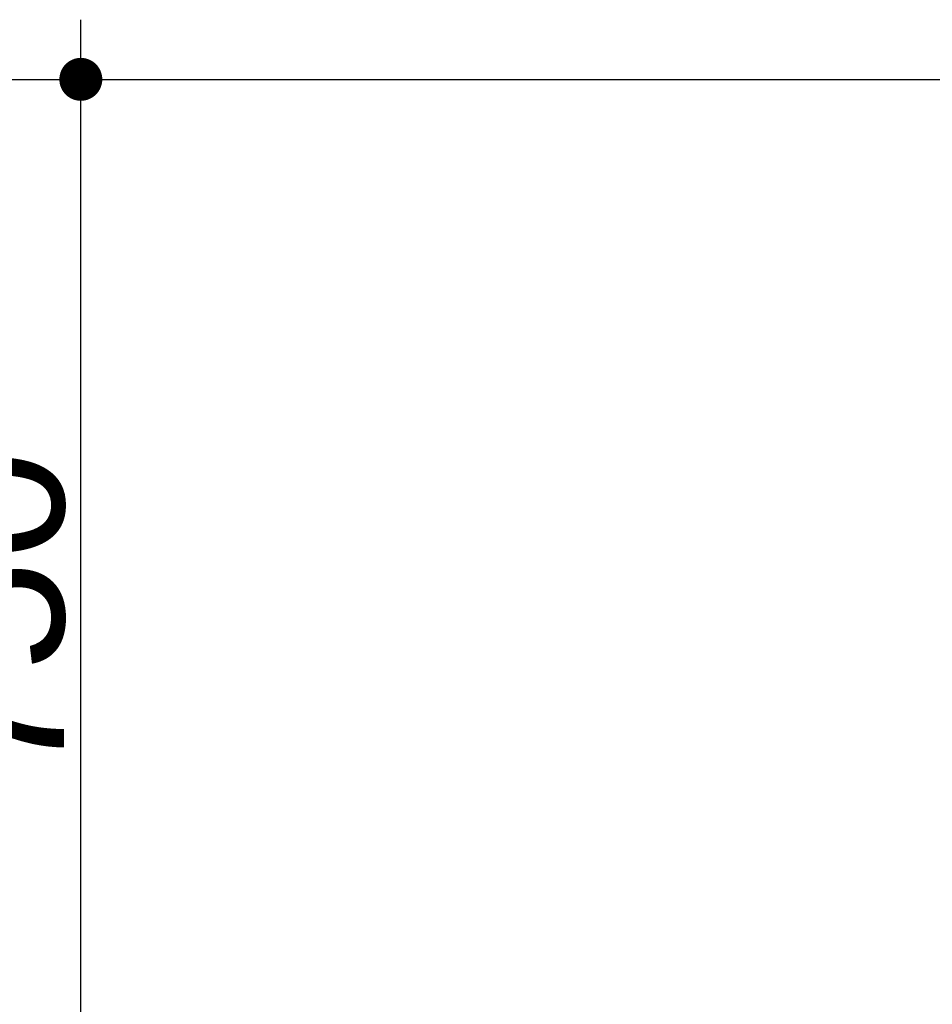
# Model space of a CAD drawing. Header units: metres. Extents: x 63115 to 703450, y -261936 to -53969.
# Tile 154 of 209: x 153735 to 154372, y -126907 to -126219. Entities that reach past the tile are written whole.
import ezdxf

# ---------------------------------------------------------------- set-up
doc = ezdxf.new("R2010")
doc.units = ezdxf.units.M
doc.header["$PDMODE"] = 35
doc.header["$PDSIZE"] = 50
doc.linetypes.add('DASHDOT2', pattern=[12.7, 6.35, -3.175, 0, -3.175])
doc.layers.get('0').update_dxf_attribs({"true_color": 0x83b7c5})
doc.layers.get('DEFPOINTS').update_dxf_attribs({"color": 6})
for name, color, linetype in [('_01-STRAMIENEN', 253, 'DASHDOT2'), ('_03-PROJECTION', 1, 'Continuous'), ('_06-DIMENSIONS', 7, 'Continuous')]:
    doc.layers.add(name, color=color, linetype=linetype)
doc.layers.add('_01Hulplijnen', color=6, linetype='Continuous', plot=False)
doc.styles.add('NIOstandard', font='arial.ttf')
doc.dimstyles.new('NIO-50-KLEIN', dxfattribs={"dimtxt": 100, "dimasz": 10, "dimexe": 2, "dimexo": 5, "dimgap": 10, "dimtad": 1, "dimdec": 0, "dimzin": 0, "dimdsep": 46, "dimtxsty": 'NIOstandard', "dimblk1": 'MAATSTR', "dimblk2": 'MAATSTR', "dimsah": 1, "dimcen": 0, "dimdle": 1.5, "dimse1": 1, "dimse2": 1, "dimclrd": 7, "dimclre": 256, "dimclrt": 256, "dimazin": 0, "dimtfac": 1, "dimtdec": 0, "dimtofl": 0, "dimtmove": 1, "dimatfit": 2, "dimldrblk": 'MAATSTR', "dimfxl": 1, "dimtvp": 1, "dimtolj": 1, "dimtzin": 0, "dimarcsym": 0})

# ---------------------------------------------------------------- blocks, each defined once
blk = doc.blocks.new('MAATSTR')
at = {"linetype": 'Continuous'}
for p, q in [((0, 5), (0, -5)), ((-4.167, 0), (4.167, 0))]:
    blk.add_line(p, q, dxfattribs=at)
at = {"linetype": 'Continuous', "const_width": 1.5}
blk.add_lwpolyline([(-0.75, 0, 1), (0.75, 0, 1)], format="xyb", close=True, dxfattribs=at)
blk = doc.blocks.new('*D406')
at = {"layer": '_06-DIMENSIONS', "color": 7, "lineweight": -2, "transparency": 16777216}
blk.add_line((-7622.64, 4140), (-7622.64, -4140), dxfattribs=at)
at = {"layer": 'DEFPOINTS', "color": 0, "transparency": 16777216}
for p in [(-6710, 4150), (-7622.64, -4150), (-6392.58, -4150)]:
    blk.add_point(p, dxfattribs=at)
at = {"layer": '_06-DIMENSIONS', "color": 7, "lineweight": -2, "transparency": 16777216, "xscale": 10, "yscale": 10, "zscale": 10}
for p, rotation in [((-7622.64, 4150), 90), ((-7622.64, -4150), 270)]:
    blk.add_blockref('MAATSTR', p, dxfattribs=dict(at, rotation=rotation))
at = {"layer": '_06-DIMENSIONS', "transparency": 16777216, "insert": (-7683.73, 0), "char_height": 100, "attachment_point": 5, "rotation": 90, "style": 'NIOstandard'}
blk.add_mtext('\\A1;8300', dxfattribs=at)
blk = doc.blocks.new('*D407')
at = {"layer": '_06-DIMENSIONS', "color": 7, "lineweight": -2, "transparency": 16777216}
blk.add_line((-7154.36, 3410), (-7154.36, 4140), dxfattribs=at)
at = {"layer": 'DEFPOINTS', "color": 0, "transparency": 16777216}
for p in [(-7154.36, 4150), (-6623.56, 4150), (-6413.56, 3400)]:
    blk.add_point(p, dxfattribs=at)
at = {"layer": '_06-DIMENSIONS', "color": 7, "lineweight": -2, "transparency": 16777216, "xscale": 10, "yscale": 10, "zscale": 10}
for p, rotation in [((-7154.36, 4150), 90), ((-7154.36, 3400), 270)]:
    blk.add_blockref('MAATSTR', p, dxfattribs=dict(at, rotation=rotation))
at = {"layer": '_06-DIMENSIONS', "transparency": 16777216, "insert": (-7215.42, 3775), "char_height": 100, "attachment_point": 5, "rotation": 90, "style": 'NIOstandard'}
blk.add_mtext('\\A1;750', dxfattribs=at)
blk = doc.blocks.new('*U396')
at = {"layer": '_01-STRAMIENEN'}
blk.add_lwpolyline([(-7899.78, 4150), (6883.22, 4150)], dxfattribs=at)
at = {"layer": '_01Hulplijnen'}
blk.add_lwpolyline([(-7899.78, 4150), (6883.22, 4150)], dxfattribs=at)
at = {"layer": '_06-DIMENSIONS'}
for base, p1, p2, picture, middle in [((-7622.64, -4150), (-6710, 4150), (-6392.58, -4150), '*D406', (-7683.73, 0)), ((-7154.36, 4150), (-6413.56, 3400), (-6623.56, 4150), '*D407', (-7215.42, 3775))]:
    dim = blk.add_linear_dim(base=base, p1=p1, p2=p2, angle=90, dimstyle='NIO-50-KLEIN', override={"dimfxlon": 1, "dimarcsym": 1}, dxfattribs=at)
    dim.commit()
    dim.dimension.update_dxf_attribs({"geometry": picture, "text_midpoint": middle})

msp = doc.modelspace()

# ---------------------------------------------------------------- block references
at = {"layer": '_03-PROJECTION'}
msp.add_blockref('*U396', (160931.8, -130410.61), dxfattribs=at)

doc.saveas('drawing.dxf')
